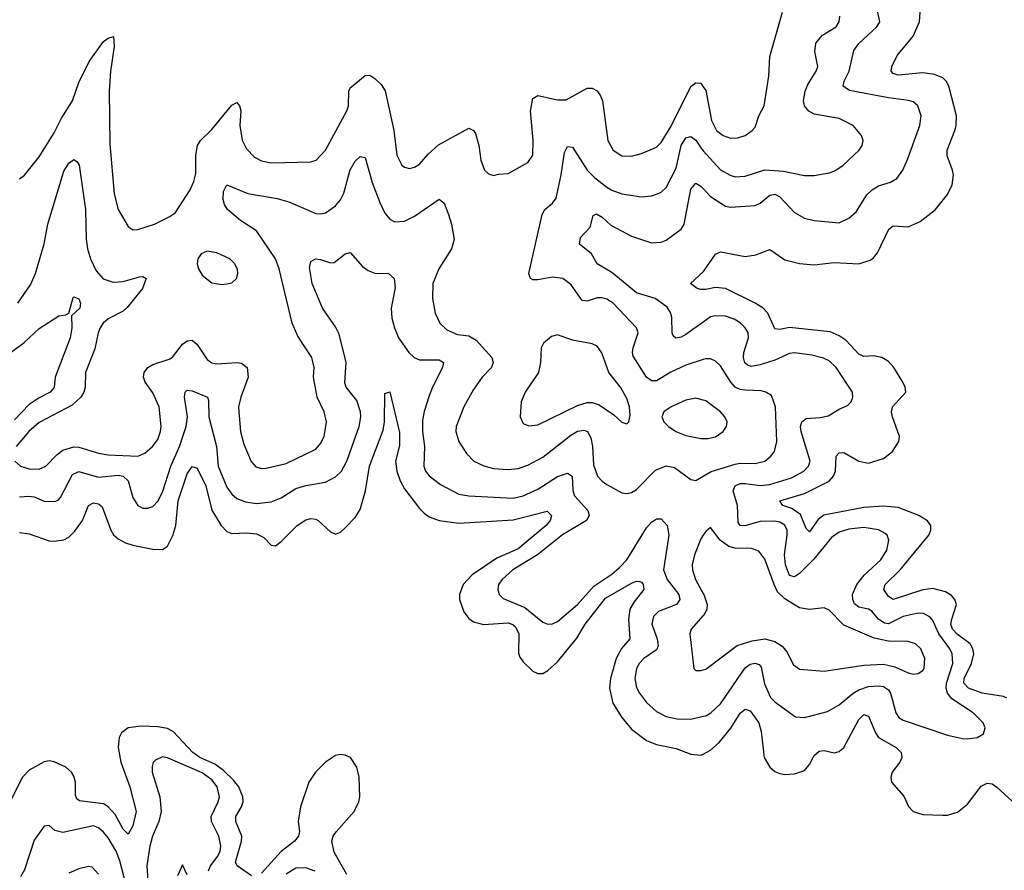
# Model space of a CAD drawing. Header units: inches. Extents: x 1954678 to 2060271, y 904822 to 1016299.
# Tile 221 of 256: x 1977231 to 1981220, y 1005672 to 1009119. Entities that reach past the tile are written whole.
import ezdxf

# ---------------------------------------------------------------- set-up
doc = ezdxf.new("R2010")
doc.units = ezdxf.units.IN
doc.header["$MEASUREMENT"] = 0
doc.layers.add('B9070', color=7, linetype='Continuous')
doc.layers.add('B9080', color=7, linetype='Continuous')

msp = doc.modelspace()

# ---------------------------------------------------------------- linework, layer by layer
at = {"layer": 'B9070', "color": 5}
for points, elevation in [([(1977230, 1008474), (1977250, 1008488.7), (1977310, 1008563.7), (1977370, 1008660.2), (1977399.7, 1008720.3), (1977444.9, 1008790), (1977470, 1008864.9), (1977513, 1008950), (1977570, 1009030.3), (1977590, 1009043.8), (1977610.4, 1009050.4), (1977614.3, 1009010), (1977598.5, 1008910), (1977593, 1008830), (1977595.6, 1008615.6), (1977614.1, 1008414.1), (1977630.2, 1008350.2), (1977670, 1008280.7), (1977690, 1008268), (1977710, 1008268.5), (1977777.2, 1008290), (1977838.9, 1008321.1), (1977861.7, 1008338.3), (1977921, 1008430), (1977935.9, 1008464.1), (1977944, 1008496), (1977943.9, 1008570), (1977951.1, 1008610), (1977963, 1008630), (1978010, 1008674.3), (1978090, 1008772.3), (1978110, 1008784.2), (1978121.5, 1008770), (1978127.3, 1008750), (1978123.4, 1008690), (1978131.6, 1008631.6), (1978150, 1008595.2), (1978182.3, 1008562.3), (1978210, 1008547.5), (1978250, 1008539.7), (1978410, 1008543.2), (1978431.5, 1008550), (1978470, 1008590.4), (1978556.9, 1008750), (1978562.5, 1008770), (1978564.5, 1008830), (1978570, 1008842.6), (1978630, 1008892.4), (1978650, 1008894.9), (1978670, 1008881.3), (1978695.9, 1008855.9), (1978711.1, 1008831.1), (1978747.2, 1008670), (1978758.5, 1008570), (1978779.5, 1008530), (1978790, 1008521.1), (1978810, 1008515.6), (1978830, 1008520.9), (1978850, 1008534.3), (1978885.4, 1008574.6), (1978927.6, 1008612.4), (1979050, 1008679.1), (1979070, 1008670.4), (1979077.4, 1008657.4), (1979091.3, 1008610), (1979099.5, 1008550), (1979114, 1008510), (1979130, 1008494), (1979150, 1008487.3), (1979170, 1008493.4), (1979210, 1008495.5), (1979290, 1008540.5), (1979309.6, 1008570), (1979310.8, 1008629.2), (1979299.9, 1008750), (1979310, 1008800.3), (1979330, 1008811.3), (1979410, 1008795), (1979445.4, 1008794.6), (1979530, 1008842.2), (1979550, 1008842), (1979570, 1008830.2), (1979583.9, 1008810), (1979591.8, 1008790), (1979613, 1008630), (1979634.6, 1008590), (1979670, 1008567.5), (1979710, 1008565.6), (1979750, 1008576.5), (1979810, 1008603.2), (1979830, 1008621.8), (1979870, 1008687.3), (1979950, 1008848.2), (1979970, 1008863.1), (1979990, 1008861.3), (1980000, 1008847)], 480), ([(1980000, 1007742.1), (1979930, 1007719), (1979869.4, 1007690.6), (1979810, 1007655.6), (1979790, 1007655.4), (1979770, 1007670.8), (1979716.3, 1007756.3), (1979712.8, 1007770), (1979716, 1007790), (1979735.9, 1007850), (1979729.8, 1007870), (1979634.6, 1007970), (1979610, 1007986.1), (1979590, 1007991.7), (1979570, 1007991.7), (1979530, 1007978.4), (1979510, 1007981.8), (1979464.7, 1008044.7), (1979431, 1008071), (1979390, 1008076.3), (1979330, 1008064.6), (1979310, 1008064.9), (1979299.8, 1008070), (1979293, 1008090), (1979347.4, 1008330), (1979358.2, 1008350), (1979390, 1008375.5), (1979403.6, 1008396.4), (1979424.5, 1008490), (1979438.5, 1008581.5), (1979450, 1008604.9), (1979470, 1008602.6), (1979530, 1008509.4), (1979559.2, 1008479.2), (1979610, 1008440.7), (1979630, 1008427.7), (1979670, 1008412.8), (1979750, 1008401.2), (1979790, 1008405.2), (1979810, 1008411.9), (1979830, 1008420.6), (1979850, 1008439.6), (1979890, 1008517.3), (1979911.2, 1008610), (1979930, 1008640.8), (1979950, 1008646.1), (1979970, 1008630.8), (1979994.1, 1008594.1), (1980000, 1008587.7)], 460), ([(1977211.8, 1007330), (1977234.9, 1007310), (1977270, 1007298.6), (1977310, 1007297.8), (1977336.4, 1007310), (1977382.4, 1007357.6), (1977405.4, 1007374.6), (1977450, 1007387.6), (1977470, 1007386.3), (1977550, 1007362.3), (1977590, 1007355.2), (1977709.2, 1007350.8), (1977738, 1007362), (1977768.9, 1007390), (1977790, 1007418), (1977802, 1007450), (1977803.7, 1007470), (1977796.1, 1007550), (1977770, 1007607.2), (1977738.7, 1007650), (1977732.1, 1007670), (1977735.4, 1007690), (1977750.4, 1007709.6), (1977770, 1007722.5), (1977837, 1007743), (1977850, 1007752.2), (1977890, 1007803.8), (1977910, 1007818.2), (1977930, 1007820.7), (1977950, 1007803.6), (1977990, 1007742.8), (1978010, 1007728.4), (1978030, 1007724), (1978110, 1007730.1), (1978130, 1007726.8), (1978153.1, 1007710), (1978156.9, 1007670), (1978126.5, 1007590), (1978117.6, 1007550), (1978118.1, 1007530), (1978125.9, 1007450), (1978138.6, 1007398.6), (1978168.9, 1007328.9), (1978187.4, 1007307.4), (1978210, 1007300.2), (1978230, 1007302), (1978310, 1007321.2), (1978430, 1007378.2), (1978450, 1007401.5), (1978463.9, 1007430), (1978474.1, 1007490), (1978464.7, 1007530), (1978435.4, 1007590), (1978421.8, 1007670), (1978423.4, 1007710), (1978414.5, 1007750), (1978357.2, 1007837.2), (1978335, 1007890), (1978282.4, 1008110), (1978267.4, 1008150), (1978190, 1008262.9), (1978125.6, 1008305.6), (1978073.2, 1008350), (1978060.7, 1008370), (1978055.9, 1008390), (1978056.8, 1008423.2), (1978070, 1008450.3), (1978155.3, 1008415.3), (1978274.4, 1008394.4), (1978321.4, 1008381.4), (1978430, 1008334), (1978450, 1008332.2), (1978470, 1008336.5), (1978510, 1008364.9), (1978530.9, 1008389.1), (1978543.7, 1008416.3), (1978570, 1008510.3), (1978590, 1008545.5), (1978610, 1008564.6), (1978630, 1008560.5), (1978659.5, 1008459.5), (1978690, 1008378), (1978710, 1008334.9), (1978730.2, 1008310.2), (1978750, 1008299.6), (1978790, 1008303.2), (1978830, 1008322.9), (1978930, 1008391.7), (1978950, 1008376.3), (1978967.8, 1008330), (1978980.2, 1008290), (1978991.1, 1008228.9), (1978980.7, 1008190), (1978929.3, 1008110), (1978904.5, 1008050), (1978903.6, 1007990), (1978914.3, 1007930), (1978933.1, 1007890), (1978961.9, 1007861.9), (1979004, 1007844), (1979050, 1007837.7), (1979080.4, 1007820.4), (1979143.2, 1007750), (1979149.3, 1007730), (1979142.2, 1007710), (1979104.7, 1007670), (1979070, 1007620.5), (1979030.2, 1007550), (1978999.3, 1007470), (1978997.7, 1007450), (1979010.2, 1007410), (1979041.6, 1007361.6), (1979070.7, 1007330.7), (1979110.7, 1007310.7), (1979150, 1007300.5), (1979210, 1007295.8), (1979250, 1007300.1), (1979290, 1007313.8), (1979350, 1007346.6), (1979463.9, 1007436.1), (1979490, 1007451.1), (1979516.1, 1007456.1), (1979530.5, 1007450.5), (1979544.7, 1007424.7), (1979551.8, 1007390), (1979554.9, 1007314.9), (1979571.3, 1007270), (1979590, 1007249.1), (1979610, 1007235.5), (1979670, 1007202), (1979690, 1007199.3), (1979710, 1007203.5), (1979730, 1007215.8), (1979806.6, 1007293.4), (1979850, 1007311.8), (1979884, 1007304), (1979950, 1007255.3), (1979970, 1007251.8), (1980000, 1007269.4)], 460), ([(1977223, 1007970), (1977275.4, 1008044.6), (1977295.1, 1008090), (1977330, 1008210.8), (1977344.4, 1008290), (1977410, 1008505.5), (1977430, 1008538.4), (1977450, 1008552.4), (1977463.4, 1008543.4), (1977471.3, 1008530), (1977497.8, 1008350), (1977500.4, 1008230), (1977505.2, 1008190), (1977518.2, 1008150), (1977541.4, 1008101.4), (1977569.6, 1008069.6), (1977610, 1008055.8), (1977650, 1008058.7), (1977717, 1008077), (1977730, 1008078), (1977743.1, 1008070), (1977728.6, 1008030), (1977667, 1007953), (1977650, 1007937.6), (1977590, 1007907.3), (1977569.3, 1007890), (1977556.6, 1007870), (1977548.4, 1007850), (1977535.1, 1007784.9), (1977498, 1007690), (1977495.8, 1007630), (1977491, 1007610), (1977478.5, 1007590), (1977443.2, 1007556.8), (1977310, 1007486.4), (1977268.2, 1007450), (1977216.9, 1007390)], 460), ([(1980000, 1007893), (1979930, 1007842.8), (1979910, 1007832.2), (1979889, 1007829), (1979878.7, 1007838.7), (1979874.6, 1007850), (1979872.7, 1007912.7), (1979869.2, 1007930), (1979854.4, 1007954.4), (1979804.8, 1007990), (1979730, 1008012.8), (1979630, 1008094.6), (1979570, 1008129.8), (1979547.1, 1008170), (1979498.3, 1008210), (1979503.4, 1008236.6), (1979541.9, 1008278.1), (1979554, 1008326), (1979567.1, 1008332.9), (1979590, 1008319), (1979626.2, 1008286.2), (1979710, 1008242), (1979790, 1008215.5), (1979830, 1008217.3), (1979850, 1008226.3), (1979910, 1008270.2), (1979923.2, 1008290), (1979950, 1008432), (1979970, 1008456.5), (1979990, 1008445.2), (1980000, 1008434.6)], 440), ([(1977230, 1007185.2), (1977268.2, 1007188.3), (1977290, 1007185), (1977330, 1007168.1), (1977372.8, 1007167.2), (1977387.5, 1007172.5), (1977396.6, 1007183.4), (1977444.4, 1007275.6), (1977470, 1007288.4), (1977550, 1007265.2), (1977630, 1007273.9), (1977650, 1007268.9), (1977670.1, 1007250), (1977690, 1007182.4), (1977710, 1007150.3), (1977730, 1007139.7), (1977750, 1007139.7), (1977770, 1007146.9), (1977790, 1007167.6), (1977810, 1007204), (1977842.9, 1007310), (1977877.7, 1007390), (1977905.2, 1007470), (1977910.6, 1007510), (1977898.4, 1007590), (1977902, 1007610), (1977910, 1007618), (1977930, 1007615), (1977991.7, 1007590), (1977995.9, 1007575.9), (1977997.2, 1007510), (1978027.9, 1007390), (1978034.5, 1007310), (1978070, 1007224.7), (1978090, 1007196.5), (1978110, 1007179.4), (1978145.3, 1007165.3), (1978190, 1007158.4), (1978250, 1007165.9), (1978290, 1007181.4), (1978350, 1007219.6), (1978390, 1007232.2), (1978470, 1007245.5), (1978510, 1007266.7), (1978534, 1007290), (1978555.8, 1007330), (1978605.8, 1007470), (1978612.7, 1007510), (1978611.6, 1007530), (1978596.3, 1007576.3), (1978552.9, 1007630), (1978547.5, 1007647.5), (1978553.9, 1007730), (1978524.7, 1007844.7), (1978510, 1007874.7), (1978458, 1007950), (1978415.2, 1008050), (1978404.8, 1008115.2), (1978410, 1008139.1), (1978429, 1008150), (1978450, 1008147.6), (1978490, 1008133.6), (1978504.5, 1008135.5), (1978550, 1008170.3), (1978570, 1008176.4), (1978619.2, 1008119.2), (1978642.3, 1008102.3), (1978670, 1008092.6), (1978724.7, 1008090), (1978748, 1008070), (1978752.2, 1008032.2), (1978736.1, 1007950), (1978739, 1007910), (1978748.7, 1007870), (1978766.2, 1007830), (1978807.3, 1007770), (1978829.6, 1007749.6), (1978850, 1007740.5), (1978930, 1007740.6), (1978947.6, 1007730), (1978943.8, 1007710), (1978902.7, 1007630), (1978890, 1007595.6), (1978869.1, 1007530.9), (1978863.3, 1007496.7), (1978862.3, 1007450), (1978871.3, 1007390), (1978868.1, 1007310), (1978874.5, 1007290), (1978890, 1007271.3), (1978935.6, 1007235.6), (1979010, 1007196.6), (1979050, 1007189.5), (1979230, 1007180.4), (1979270, 1007190.1), (1979330, 1007217.3), (1979410, 1007267.8), (1979450, 1007281.7), (1979468.9, 1007268.9), (1979471.9, 1007211.9), (1979478.9, 1007190), (1979533.1, 1007130), (1979538.3, 1007110), (1979527.3, 1007090), (1979430, 1007031), (1979329.1, 1006950.9), (1979229.3, 1006890), (1979185.4, 1006850), (1979171.2, 1006830), (1979168.2, 1006810), (1979172.7, 1006790), (1979190, 1006773.8), (1979277.2, 1006737.2), (1979350, 1006678), (1979370, 1006670.2), (1979390, 1006671), (1979410, 1006680.2), (1979491.1, 1006750), (1979556.6, 1006823.4), (1979630, 1006872.9), (1979661, 1006899), (1979690, 1006931), (1979770, 1007059.7), (1979790, 1007082.4), (1979810, 1007096.5), (1979830, 1007096.5), (1979853.4, 1007070), (1979860.1, 1007030), (1979838.9, 1006890), (1979854.3, 1006850), (1979900.7, 1006790), (1979905.5, 1006770), (1979891.1, 1006748.9), (1979819.4, 1006720.6), (1979798.9, 1006701.1), (1979791.5, 1006670), (1979814, 1006610), (1979817.6, 1006582.4), (1979810, 1006566.1), (1979759.3, 1006530), (1979740.2, 1006510), (1979729.5, 1006490), (1979723.2, 1006450), (1979730, 1006412.7), (1979741.4, 1006390), (1979770, 1006352.3), (1979810, 1006315.6), (1979850, 1006295.5), (1979893.8, 1006286.2), (1979950, 1006284.2), (1980000, 1006296.2)], 440), ([(1980000, 1008025.2), (1979990, 1008025.3), (1979975.1, 1008030), (1979949, 1008050), (1980000, 1008097.2)], 420), ([(1977090, 1007693.9), (1977248.5, 1007811.5), (1977310, 1007868.4), (1977390, 1007919), (1977417.4, 1007922.6), (1977429.8, 1007930.2), (1977447, 1007993), (1977450, 1007996.4), (1977470, 1007987.7), (1977477.7, 1007970), (1977474.2, 1007950), (1977440.3, 1007919.7), (1977441.6, 1007870), (1977435.3, 1007830), (1977375.3, 1007670), (1977370.9, 1007629.1), (1977354, 1007610), (1977310, 1007587.4), (1977270, 1007559.5), (1977210, 1007497)], 440), ([(1977230, 1007041.5), (1977270, 1007036), (1977350, 1007007.9), (1977370, 1007005.7), (1977410, 1007011.2), (1977430, 1007021.8), (1977454.1, 1007045.9), (1977484.8, 1007090), (1977509.9, 1007150.1), (1977530, 1007161.1), (1977550, 1007157.8), (1977564.7, 1007144.7), (1977599.8, 1007050), (1977611.1, 1007031.1), (1977630, 1007015.3), (1977659.4, 1006999.4), (1977690, 1006989.5), (1977770, 1006973), (1977810, 1006972.1), (1977830, 1006985.5), (1977851.3, 1007028.7), (1977863, 1007070), (1977872.9, 1007170), (1977910, 1007278.5), (1977930, 1007308.9), (1977950, 1007302), (1977985.1, 1007230), (1978010, 1007132.1), (1978046.6, 1007070), (1978070, 1007045.4), (1978090, 1007037), (1978150, 1007040.3), (1978190, 1007036), (1978220.4, 1007020.4), (1978250, 1006990.4), (1978267.5, 1006987.5), (1978290, 1007004), (1978354.5, 1007070), (1978390, 1007092), (1978410, 1007097.2), (1978430, 1007095.8), (1978440.4, 1007090), (1978490, 1007043.8), (1978510, 1007034.9), (1978530, 1007042.4), (1978550, 1007059.5), (1978590, 1007101.8), (1978610, 1007133.7), (1978631.7, 1007210), (1978648.1, 1007310), (1978703.9, 1007456.1), (1978708.8, 1007490), (1978710, 1007604.7), (1978730, 1007610.6), (1978770, 1007446), (1978770, 1007393.2), (1978753.5, 1007330), (1978758.9, 1007290), (1978772.4, 1007250), (1978790, 1007217.6), (1978850, 1007137.7), (1978870, 1007118.9), (1978890, 1007105), (1978930, 1007090.1), (1979010, 1007078.8), (1979230, 1007092.8), (1979367.4, 1007127.4), (1979385.6, 1007110), (1979380.4, 1007090), (1979363.1, 1007070), (1979250, 1006974.5), (1979163.5, 1006936.5), (1979063.6, 1006870), (1979027.2, 1006830), (1979012.7, 1006790), (1979012.6, 1006770), (1979030, 1006719.6), (1979050, 1006692), (1979070, 1006678.7), (1979110, 1006668.1), (1979210, 1006675.1), (1979228.8, 1006668.8), (1979239.3, 1006659.3), (1979252.5, 1006630), (1979251.9, 1006551.9), (1979256.4, 1006536.4), (1979270, 1006516.9), (1979310, 1006479.7), (1979330, 1006469.2), (1979350, 1006470.2), (1979370, 1006481.8), (1979410, 1006517.1), (1979487.4, 1006612.6), (1979521.6, 1006670), (1979604.4, 1006775.6), (1979710, 1006835.2), (1979730, 1006843.9), (1979742.3, 1006842.3), (1979750, 1006840.2), (1979757.3, 1006830), (1979759.8, 1006810), (1979720.1, 1006759.9), (1979702.7, 1006730), (1979697.7, 1006690), (1979703.3, 1006610), (1979669.3, 1006570.7), (1979646.8, 1006530), (1979624.1, 1006450), (1979620.7, 1006410), (1979633.6, 1006350), (1979670, 1006291.8), (1979710, 1006244.1), (1979770, 1006198.7), (1979810, 1006181.8), (1979890, 1006166.4), (1979950, 1006142.7), (1979990, 1006138.2), (1980000, 1006143.3)], 420), ([(1980000, 1007577.2), (1979970, 1007585), (1979930, 1007577.8), (1979870.4, 1007550), (1979840.5, 1007530), (1979832.7, 1007510), (1979840.5, 1007490), (1979859.3, 1007470), (1979888.5, 1007450), (1979930, 1007434.3), (1979990, 1007422.7), (1980000, 1007422.4)], 480), ([(1980000, 1007030.1), (1979990, 1007015.1), (1979964.2, 1006950), (1979955.5, 1006910), (1979956.6, 1006890), (1979968.4, 1006850), (1980000, 1006794.4)], 460), ([(1980000, 1006705.1), (1979951.3, 1006650), (1979945.2, 1006630), (1979962, 1006490), (1979970, 1006482), (1979990, 1006481.3), (1980000, 1006484.4)], 460), ([(1978170, 1005650.4), (1978112.2, 1005690), (1978104.9, 1005704.9), (1978129.9, 1005790), (1978131.2, 1005810), (1978106.2, 1005870), (1978106.5, 1005890), (1978129.9, 1005930), (1978136.4, 1005950), (1978135.4, 1005970), (1978118.7, 1006010), (1978097.7, 1006037.7), (1978057, 1006077), (1978021.8, 1006101.8), (1977961.2, 1006130), (1977932.2, 1006150), (1977853.5, 1006233.5), (1977830, 1006246.4), (1977790, 1006254.3), (1977723.4, 1006256.6), (1977670.1, 1006249.9), (1977643.4, 1006230), (1977633.4, 1006210), (1977629.6, 1006170), (1977641, 1006110), (1977676.8, 1006010), (1977702.8, 1005910), (1977690, 1005852.8), (1977670, 1005818.5), (1977650, 1005839.3), (1977618.2, 1005898.2), (1977589.9, 1005930), (1977570, 1005941.9), (1977473.4, 1005953.4), (1977462, 1005962), (1977456.5, 1005976.5), (1977456.4, 1006030), (1977450, 1006054.2), (1977440.2, 1006070), (1977417.8, 1006090), (1977370, 1006111.5), (1977350, 1006115.7), (1977330, 1006111.6), (1977270, 1006077.4), (1977242.8, 1006050), (1977190, 1005946)], 420), ([(1977995.7, 1005670), (1978003.5, 1005690), (1978033.8, 1005730), (1978042.9, 1005750), (1978045.5, 1005770), (1978037.1, 1005810), (1978007.7, 1005870), (1978007.2, 1005890), (1978035.6, 1005950), (1978040.7, 1005970), (1978031.4, 1006010), (1978010, 1006039.3), (1977970, 1006067.2), (1977830, 1006127.9), (1977810, 1006131.9), (1977781.3, 1006118.7), (1977771.2, 1006108.8), (1977767.3, 1006092.7), (1977768, 1006070), (1977798.8, 1005970), (1977804.1, 1005910), (1977794.6, 1005870), (1977769.3, 1005810.7), (1977757.7, 1005770), (1977746, 1005690), (1977751.7, 1005610)], 440), ([(1978555.7, 1005655.7), (1978505.3, 1005745.3), (1978495.8, 1005790), (1978501.1, 1005810), (1978512.5, 1005827.5), (1978586.2, 1005910), (1978605.2, 1005950), (1978608.7, 1005970), (1978606, 1006050), (1978596.6, 1006090), (1978570.6, 1006130), (1978550, 1006139.4), (1978530, 1006141.7), (1978510, 1006137.1), (1978470, 1006109.9), (1978428.7, 1006070), (1978402.5, 1006030), (1978369.1, 1005930), (1978358.8, 1005870), (1978364, 1005830), (1978360.4, 1005810), (1978344.2, 1005790), (1978290, 1005749.1), (1978210, 1005660.7)], 420), ([(1977670, 1005580.4), (1977636.4, 1005710), (1977621.4, 1005750), (1977590, 1005803.2), (1977570, 1005827.4), (1977550, 1005844), (1977530, 1005852.2), (1977406.1, 1005826.1), (1977373.3, 1005833.3), (1977350, 1005853.6), (1977330, 1005851.6), (1977290, 1005794.7), (1977250, 1005674.7), (1977234, 1005646)], 440), ([(1977910, 1005654), (1977890, 1005694), (1977870.4, 1005649.6)], 460), ([(1977550, 1005656.2), (1977524.6, 1005684.6), (1977510, 1005687.1), (1977470, 1005678), (1977430, 1005661)], 460), ([(1978428.2, 1005668.2), (1978390, 1005681.8), (1978350, 1005681), (1978310, 1005656.8)], 440)]:
    msp.add_lwpolyline(points, dxfattribs=dict(at, elevation=elevation))
at = {"layer": 'B9070', "color": 5, "elevation": 480}
for points in [[(1977990, 1008180.7), (1977966.8, 1008170), (1977953, 1008150), (1977950.4, 1008130), (1977954.9, 1008110), (1977970, 1008084), (1978010, 1008053), (1978050, 1008046.4), (1978070, 1008048.2), (1978090, 1008053), (1978109.6, 1008070.4), (1978115.1, 1008090), (1978113.3, 1008106.7), (1978102.4, 1008130), (1978082, 1008150), (1978030, 1008174.7)], [(1979410, 1007842), (1979384.9, 1007835.1), (1979352.3, 1007807.7), (1979343.1, 1007790), (1979341.3, 1007730), (1979332.1, 1007690), (1979279.1, 1007610), (1979262.7, 1007570), (1979258.7, 1007510), (1979270, 1007483), (1979292.9, 1007472.9), (1979330, 1007477.2), (1979490, 1007555.1), (1979530, 1007567.7), (1979550, 1007567.5), (1979578.2, 1007558.2), (1979637.6, 1007517.6), (1979670, 1007488.2), (1979690, 1007482), (1979698, 1007490), (1979703.9, 1007516.1), (1979701, 1007550), (1979690, 1007583.7), (1979665.3, 1007630), (1979618, 1007690), (1979588.6, 1007768.6), (1979570, 1007795.6), (1979550, 1007806), (1979470, 1007820.5)]]:
    msp.add_lwpolyline(points, close=True, dxfattribs=at)
at = {"layer": 'B9080', "color": 5}
for points, elevation in [([(1980000, 1008847), (1980010, 1008832.7), (1980033.4, 1008710), (1980054, 1008670), (1980080.4, 1008650), (1980110, 1008639.1), (1980139.8, 1008640.2), (1980169.8, 1008650.2), (1980198, 1008670), (1980210, 1008684), (1980224.8, 1008730), (1980247.1, 1008770), (1980265.3, 1008890), (1980269.8, 1008970), (1980321.2, 1009150)], 480), ([(1980000, 1008434.6), (1980030, 1008402.7), (1980090, 1008363.5), (1980110, 1008359), (1980210, 1008366.8), (1980230, 1008375.4), (1980270, 1008407.9), (1980290, 1008411.9), (1980310, 1008401.1), (1980370, 1008338), (1980410, 1008314.3), (1980450, 1008305), (1980550, 1008295.8), (1980590, 1008314.9), (1980619.9, 1008340.1), (1980662.8, 1008410), (1980683.9, 1008430), (1980710, 1008445.6), (1980758.6, 1008461.4), (1980783.9, 1008476.1), (1980808.6, 1008510), (1980826.8, 1008553.2), (1980877.8, 1008690), (1980882.5, 1008730), (1980869.7, 1008770), (1980850, 1008786.2), (1980832, 1008792), (1980750, 1008801.9), (1980592.6, 1008832.6), (1980566.6, 1008850), (1980571.3, 1008870), (1980591.2, 1008910), (1980610, 1008994), (1980630, 1009022.2), (1980703.8, 1009090), (1980715.1, 1009110), (1980706.9, 1009150)], 440), ([(1980000, 1008097.2), (1980001.4, 1008098.6), (1980050, 1008168.7), (1980070, 1008178.5), (1980170, 1008160.1), (1980213.4, 1008166.6), (1980270, 1008188.5), (1980330, 1008146), (1980390, 1008131.8), (1980450, 1008125.4), (1980530, 1008135.4), (1980629.8, 1008130.2), (1980675.8, 1008144.2), (1980690, 1008154.4), (1980705.5, 1008174.5), (1980751.2, 1008270), (1980770, 1008283.6), (1980830, 1008280.1), (1980878.8, 1008301.2), (1980940.9, 1008350), (1980990, 1008410.4), (1981008.9, 1008450), (1981013.2, 1008490), (1981009.8, 1008510), (1980987.8, 1008567.8), (1980988.4, 1008590), (1981019.3, 1008670), (1981024.6, 1008690), (1981026, 1008730), (1980994.6, 1008850), (1980984, 1008870), (1980970, 1008883.4), (1980937.3, 1008897.3), (1980890, 1008903.4), (1980790, 1008893.9), (1980770, 1008901.1), (1980761.1, 1008910), (1980763.6, 1008930), (1980785.9, 1008974.1), (1980850, 1009051.9), (1980876.2, 1009110), (1980878.7, 1009150)], 420), ([(1980000, 1008587.7), (1980070, 1008510.8), (1980108.8, 1008488.8), (1980130, 1008482.6), (1980170, 1008485), (1980250, 1008510.7), (1980325.5, 1008505.5), (1980410, 1008487.1), (1980450, 1008488.1), (1980510, 1008498.5), (1980532.9, 1008507.1), (1980566.3, 1008530), (1980631.3, 1008590), (1980644.2, 1008610), (1980647.8, 1008630), (1980640.5, 1008650), (1980608, 1008690), (1980550, 1008718.5), (1980450, 1008735.9), (1980428.3, 1008748.3), (1980410.6, 1008770), (1980406.8, 1008790), (1980413.2, 1008830), (1980423.5, 1008856.5), (1980458, 1008910), (1980464.1, 1008930), (1980451.9, 1008990), (1980455.6, 1009024.4), (1980483.5, 1009056.5), (1980538.2, 1009090), (1980550.6, 1009110), (1980553, 1009133)], 460), ([(1981230, 1006369.9), (1981215.9, 1006375.9), (1981130, 1006389.6), (1981075.2, 1006410), (1981055.1, 1006430), (1981057, 1006450), (1981087.1, 1006510), (1981096.2, 1006550), (1981092.6, 1006570), (1981080.7, 1006590), (1981028.6, 1006628.6), (1981009.3, 1006650), (1981003.5, 1006670), (1981006.4, 1006690), (1981025.4, 1006750), (1981019.3, 1006770), (1981005.4, 1006785.4), (1980981, 1006801), (1980930, 1006814.6), (1980890, 1006808.4), (1980770, 1006769.9), (1980750, 1006781.8), (1980732.2, 1006810), (1980737, 1006830), (1980797.2, 1006890), (1980914, 1007030), (1980922.2, 1007050), (1980921.6, 1007070), (1980908.7, 1007088.7), (1980873.5, 1007110), (1980790, 1007142.4), (1980730, 1007147.5), (1980650, 1007142.4), (1980489, 1007111), (1980466.2, 1007093.8), (1980430, 1007043.8), (1980417.4, 1007057.4), (1980393.7, 1007113.7), (1980358.6, 1007138.6), (1980323, 1007150), (1980309.8, 1007169.8), (1980410, 1007199.7), (1980510.2, 1007249.8), (1980528.2, 1007270), (1980536.4, 1007290), (1980538.4, 1007350), (1980550, 1007364.4), (1980570, 1007365), (1980630.5, 1007330.5), (1980670, 1007322.2), (1980730, 1007340.4), (1980767, 1007370), (1980792.9, 1007410), (1980794.9, 1007430), (1980766.5, 1007510), (1980762.8, 1007530), (1980766.5, 1007550), (1980821.1, 1007610), (1980818.2, 1007630), (1980808.4, 1007650), (1980771.5, 1007710), (1980750, 1007734.2), (1980723.1, 1007750), (1980690, 1007756.9), (1980650, 1007754.9), (1980630, 1007764.3), (1980578.5, 1007818.5), (1980550, 1007838.7), (1980514.3, 1007854.3), (1980350, 1007872.2), (1980310, 1007863.4), (1980290, 1007866.4), (1980261.4, 1007930), (1980242.6, 1007950), (1980210.9, 1007970.9), (1980090, 1008029.9), (1980050, 1008034.5), (1980010, 1008025.2), (1980000, 1008025.2)], 420), ([(1980000, 1006296.2), (1980010, 1006298.6), (1980030.8, 1006310), (1980070, 1006346.7), (1980170, 1006492.1), (1980190, 1006508.2), (1980210, 1006512.3), (1980226.9, 1006506.9), (1980235.3, 1006495.3), (1980247.5, 1006427.5), (1980273, 1006373), (1980290, 1006355.4), (1980373.9, 1006293.9), (1980410, 1006291.1), (1980504, 1006316), (1980550, 1006342.9), (1980606.8, 1006390), (1980630, 1006403.4), (1980670, 1006417), (1980710, 1006420.3), (1980730, 1006416.8), (1980750, 1006403), (1980758.1, 1006390), (1980779.8, 1006310), (1980791.9, 1006291.9), (1980810, 1006280.2), (1980990, 1006220.3), (1981050, 1006206.4), (1981070, 1006204.4), (1981109.7, 1006210.3), (1981134.9, 1006225.1), (1981142.4, 1006250), (1981134.3, 1006270), (1981093.5, 1006310), (1981007.6, 1006367.6), (1980989.6, 1006389.6), (1980984.1, 1006410), (1980985.1, 1006430), (1981011.1, 1006510), (1981008.2, 1006550), (1980998.6, 1006570), (1980954, 1006630), (1980930, 1006684.8), (1980918.7, 1006698.7), (1980892.7, 1006712.7), (1980870, 1006714.8), (1980810, 1006701.1), (1980750, 1006671), (1980733.7, 1006673.7), (1980710.4, 1006690), (1980682.4, 1006722.4), (1980669.9, 1006729.9), (1980630, 1006738), (1980612.7, 1006752.7), (1980606.2, 1006770), (1980605.2, 1006790), (1980621.7, 1006830), (1980651.9, 1006868.1), (1980718.9, 1006930), (1980743.4, 1006970), (1980752.3, 1007010), (1980745.3, 1007030), (1980737.5, 1007037.5), (1980710, 1007052.3), (1980650, 1007061), (1980590, 1007054.9), (1980550, 1007042.5), (1980519.5, 1007020.5), (1980447.4, 1006932.6), (1980390, 1006875.2), (1980370, 1006861), (1980350, 1006867.4), (1980332.9, 1006910), (1980329.3, 1006950.7), (1980340.6, 1007030), (1980339.6, 1007050), (1980330.6, 1007070.6), (1980310, 1007082.9), (1980287.6, 1007087.6), (1980230, 1007085.7), (1980168.3, 1007068.3), (1980150, 1007069.9), (1980142.1, 1007082.1), (1980138.2, 1007150), (1980121.2, 1007210), (1980129.1, 1007230), (1980150, 1007239.1), (1980170, 1007240.3), (1980230, 1007231.6), (1980270, 1007235.6), (1980357.2, 1007262.8), (1980407.9, 1007290), (1980426.8, 1007310), (1980432.8, 1007330), (1980396.7, 1007450), (1980394, 1007470), (1980399.8, 1007490), (1980417, 1007503), (1980473, 1007507), (1980505.8, 1007514.2), (1980550, 1007541.1), (1980584.4, 1007555.6), (1980598.7, 1007570), (1980606, 1007590), (1980604.7, 1007610), (1980538.9, 1007710), (1980510, 1007737.1), (1980487.5, 1007747.5), (1980439.6, 1007759.6), (1980370, 1007768.5), (1980350, 1007765.9), (1980290, 1007739.4), (1980230, 1007720.4), (1980194.4, 1007714.4), (1980179.3, 1007719.2), (1980168.3, 1007728.3), (1980162.9, 1007750), (1980165, 1007770), (1980184, 1007830), (1980181.6, 1007850), (1980170.4, 1007870.4), (1980150, 1007890.7), (1980125.6, 1007905.6), (1980090, 1007917.8), (1980050, 1007919.4), (1980030, 1007914.5), (1980000, 1007893)], 440), ([(1980000, 1007269.4), (1980031.9, 1007288.1), (1980130, 1007318), (1980150, 1007321.7), (1980210, 1007320.1), (1980250, 1007330.2), (1980274.2, 1007350), (1980288.7, 1007370), (1980298.5, 1007410), (1980293.4, 1007550), (1980275.9, 1007595.9), (1980254, 1007610), (1980234.9, 1007614.9), (1980170, 1007617.3), (1980150, 1007620.1), (1980130, 1007629.4), (1980111.4, 1007650), (1980070, 1007716.4), (1980050, 1007735.8), (1980030, 1007744.8), (1980010, 1007745.4), (1980000, 1007742.1)], 460), ([(1980000, 1007422.4), (1980018.2, 1007421.8), (1980050, 1007429.2), (1980080.5, 1007450), (1980094.7, 1007470), (1980096.3, 1007490), (1980087.8, 1007510), (1980069.6, 1007530), (1980010, 1007574.6), (1980000, 1007577.2)], 480), ([(1980000, 1006484.4), (1980010, 1006487.6), (1980137.2, 1006582.8), (1980198.1, 1006601.9), (1980250, 1006610.1), (1980290, 1006599.8), (1980320, 1006580), (1980338.2, 1006558.2), (1980365, 1006505), (1980390, 1006487.5), (1980490, 1006479.7), (1980650, 1006504.1), (1980730, 1006507.7), (1980776.6, 1006496.6), (1980830, 1006472.3), (1980850, 1006467.1), (1980870, 1006469.1), (1980890, 1006482), (1980894.8, 1006490), (1980898, 1006530), (1980882, 1006570), (1980859.7, 1006590), (1980830, 1006599.2), (1980750, 1006601.2), (1980692.7, 1006612.7), (1980570, 1006665.4), (1980510, 1006725.8), (1980490, 1006735.5), (1980430, 1006729.1), (1980390, 1006736), (1980330, 1006771.7), (1980301.1, 1006801.1), (1980286.7, 1006830), (1980250, 1006932.6), (1980225.6, 1006965.6), (1980195.9, 1006975.9), (1980130, 1006977), (1980103.9, 1006983.9), (1980068.7, 1007010), (1980030, 1007060.9), (1980010, 1007045.1), (1980000, 1007030.1)], 460), ([(1980000, 1006794.4), (1980002.5, 1006790), (1980016.3, 1006750), (1980014.4, 1006730), (1980007, 1006713), (1980000, 1006705.1)], 460), ([(1980000, 1006143.3), (1980030, 1006158.6), (1980064.1, 1006190), (1980112.1, 1006247.9), (1980150, 1006309.3), (1980170, 1006324.6), (1980190, 1006318.5), (1980225.1, 1006270), (1980234.3, 1006234.3), (1980247.4, 1006130), (1980269.3, 1006090), (1980290, 1006073), (1980310, 1006065), (1980330, 1006061), (1980370, 1006063), (1980410, 1006077.2), (1980430, 1006101.5), (1980450, 1006137.6), (1980470, 1006155.3), (1980490, 1006158), (1980530, 1006148.7), (1980550, 1006153.9), (1980569.8, 1006170), (1980630, 1006283.8), (1980650, 1006304.1), (1980670, 1006296.9), (1980697.7, 1006230), (1980710, 1006210.9), (1980781.8, 1006170), (1980802, 1006150), (1980804.6, 1006130), (1980796, 1006110), (1980765.5, 1006070), (1980759.8, 1006050), (1980762.3, 1006030), (1980813, 1005973), (1980831, 1005931), (1980850.5, 1005910), (1980890, 1005898.5), (1980970, 1005896), (1980990, 1005896), (1981030, 1005907.4), (1981070, 1005940.3), (1981126.4, 1006013.6), (1981150, 1006025), (1981170, 1006022.3), (1981190, 1006008.7), (1981297.7, 1005910)], 420)]:
    msp.add_lwpolyline(points, dxfattribs=dict(at, elevation=elevation))

doc.saveas('drawing.dxf')
